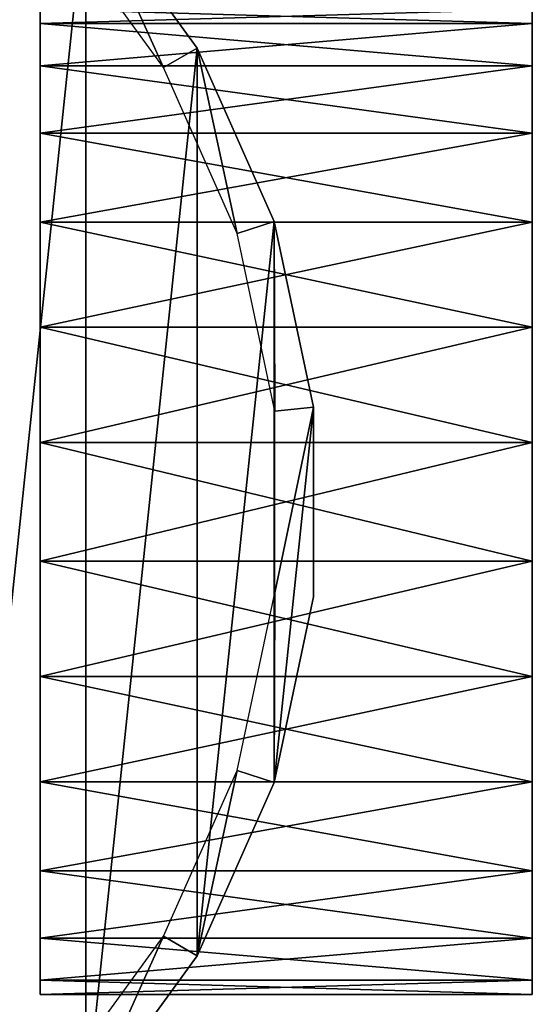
# Model space of a CAD drawing. Header units: millimetres. Extents: x -119 to 118, y -85 to 1160.
# Tile 15 of 49: x 98 to 118, y -19 to 19. Entities that reach past the tile are written whole.
import ezdxf

# ---------------------------------------------------------------- set-up
doc = ezdxf.new("R2010")
doc.units = ezdxf.units.MM
doc.header["$LTSCALE"] = 50.062222
for name, color, linetype in [('41', 7, 'CONTINUOUS'), ('42', 7, 'CONTINUOUS'), ('44', 7, 'CONTINUOUS'), ('49', 7, 'CONTINUOUS'), ('50', 7, 'CONTINUOUS'), ('51', 7, 'CONTINUOUS')]:
    doc.layers.add(name, color=color, linetype=linetype)

msp = doc.modelspace()

# ---------------------------------------------------------------- linework, layer by layer
at = {"layer": '41', "linetype": 'CONTINUOUS'}
for points in [[(99.894, 22.417, -54), (101.011, 23.418, -54), (104.012, 16.749, -54), (99.894, 22.417, -54)], [(101.011, 23.418, -54), (105.31, 17.501, -54), (104.012, 16.749, -54), (101.011, 23.418, -54)], [(104.012, 16.749, -54), (105.31, 17.501, -54), (106.86, 10.353, -54), (104.012, 16.749, -54)], [(105.31, 17.501, -54), (108.286, 10.819, -54), (106.86, 10.353, -54), (105.31, 17.501, -54)], [(106.86, 10.353, -54), (108.286, 10.819, -54), (108.316, 3.5, -54), (106.86, 10.353, -54)], [(108.286, 10.819, -54), (109.807, 3.66, -54), (108.316, 3.5, -54), (108.286, 10.819, -54)], [(109.807, -3.66, -54), (108.286, -10.818, -54), (109.807, 3.66, -54), (109.807, -3.66, -54)], [(109.807, 3.66, -54), (108.286, -10.818, -54), (108.316, -3.5, -54), (109.807, 3.66, -54)], [(108.316, 3.5, -54), (109.807, 3.66, -54), (108.316, -3.5, -54), (108.316, 3.5, -54)], [(108.316, -3.5, -54), (108.286, -10.818, -54), (106.86, -10.353, -54), (108.316, -3.5, -54)], [(106.86, -10.353, -54), (105.311, -17.5, -54), (104.012, -16.749, -54), (106.86, -10.353, -54)], [(108.286, -10.818, -54), (105.311, -17.5, -54), (106.86, -10.353, -54), (108.286, -10.818, -54)], [(104.012, -16.749, -54), (101.012, -23.417, -54), (99.894, -22.417, -54), (104.012, -16.749, -54)], [(105.311, -17.5, -54), (101.012, -23.417, -54), (104.012, -16.749, -54), (105.311, -17.5, -54)]]:
    msp.add_3dface(points, dxfattribs=at)
at = {"layer": '42', "linetype": 'CONTINUOUS'}
for points in [[(105.31, 17.501, -54), (101.011, 23.418, -54), (105.31, 17.501, -50), (105.31, 17.501, -54)], [(105.31, 17.501, -50), (101.011, 23.418, -54), (101.011, 23.418, -50), (105.31, 17.501, -50)], [(108.286, 10.819, -54), (105.31, 17.501, -54), (108.286, 10.819, -50), (108.286, 10.819, -54)], [(108.286, 10.819, -50), (105.31, 17.501, -54), (105.31, 17.501, -50), (108.286, 10.819, -50)], [(109.807, 3.66, -54), (108.286, 10.819, -54), (109.807, 3.66, -50), (109.807, 3.66, -54)], [(109.807, 3.66, -50), (108.286, 10.819, -54), (108.286, 10.819, -50), (109.807, 3.66, -50)], [(109.807, -3.66, -54), (109.807, 3.66, -54), (109.807, -3.66, -50), (109.807, -3.66, -54)], [(109.807, -3.66, -50), (109.807, 3.66, -54), (109.807, 3.66, -50), (109.807, -3.66, -50)], [(108.286, -10.818, -54), (109.807, -3.66, -54), (108.286, -10.818, -50), (108.286, -10.818, -54)], [(108.286, -10.818, -50), (109.807, -3.66, -54), (109.807, -3.66, -50), (108.286, -10.818, -50)], [(105.311, -17.5, -54), (108.286, -10.818, -54), (105.311, -17.5, -50), (105.311, -17.5, -54)], [(105.311, -17.5, -50), (108.286, -10.818, -54), (108.286, -10.818, -50), (105.311, -17.5, -50)], [(101.012, -23.417, -54), (105.311, -17.5, -54), (101.012, -23.417, -50), (101.012, -23.417, -54)], [(101.012, -23.417, -50), (105.311, -17.5, -54), (105.311, -17.5, -50), (101.012, -23.417, -50)]]:
    msp.add_3dface(points, dxfattribs=at)
at = {"layer": '44', "linetype": 'CONTINUOUS'}
for points in [[(95.573, -28.314, -50), (101.011, 23.418, -50), (95.573, 28.315, -50), (95.573, -28.314, -50)], [(95.573, -28.314, -50), (101.012, -23.417, -50), (101.011, 23.418, -50), (95.573, -28.314, -50)], [(101.012, -23.417, -50), (105.31, 17.501, -50), (101.011, 23.418, -50), (101.012, -23.417, -50)], [(101.012, -23.417, -50), (105.311, -17.5, -50), (105.31, 17.501, -50), (101.012, -23.417, -50)], [(105.311, -17.5, -50), (108.286, 10.819, -50), (105.31, 17.501, -50), (105.311, -17.5, -50)], [(105.311, -17.5, -50), (108.286, -10.818, -50), (108.286, 10.819, -50), (105.311, -17.5, -50)], [(108.286, -10.818, -50), (109.807, 3.66, -50), (108.286, 10.819, -50), (108.286, -10.818, -50)], [(108.286, -10.818, -50), (109.807, -3.66, -50), (109.807, 3.66, -50), (108.286, -10.818, -50)]]:
    msp.add_3dface(points, dxfattribs=at)
at = {"layer": '49', "color": 7, "linetype": 'CONTINUOUS', "true_color": 0xe0f2ff}
for points in [[(118.25, 19), (118.25, 18.448, -4.544), (99.25, 19), (118.25, 19)], [(99.25, 19), (118.25, 18.448, -4.544), (99.25, 18.448, -4.547), (99.25, 19)], [(118.25, 18.448, -4.544), (118.25, 16.824, -8.827), (99.25, 18.448, -4.547), (118.25, 18.448, -4.544)], [(99.25, 18.448, -4.547), (118.25, 16.824, -8.827), (99.25, 16.824, -8.829), (99.25, 18.448, -4.547)], [(118.25, 16.824, -8.827), (118.25, 14.222, -12.598), (99.25, 16.824, -8.829), (118.25, 16.824, -8.827)], [(99.25, 16.824, -8.829), (118.25, 14.222, -12.598), (99.25, 14.222, -12.599), (99.25, 16.824, -8.829)], [(118.25, 14.222, -12.598), (118.25, 10.792, -15.637), (99.25, 14.222, -12.599), (118.25, 14.222, -12.598)], [(99.25, 14.222, -12.599), (118.25, 10.792, -15.637), (99.25, 10.794, -15.636), (99.25, 14.222, -12.599)], [(118.25, 10.792, -15.637), (118.25, 6.735, -17.766), (99.25, 10.794, -15.636), (118.25, 10.792, -15.637)], [(99.25, 10.794, -15.636), (118.25, 6.735, -17.766), (99.25, 6.738, -17.765), (99.25, 10.794, -15.636)], [(118.25, 6.735, -17.766), (118.25, 2.289, -18.862), (99.25, 6.738, -17.765), (118.25, 6.735, -17.766)], [(99.25, 6.738, -17.765), (118.25, 2.289, -18.862), (99.25, 2.29, -18.861), (99.25, 6.738, -17.765)], [(118.25, 2.289, -18.862), (118.25, -2.289, -18.862), (99.25, 2.29, -18.861), (118.25, 2.289, -18.862)], [(99.25, 2.29, -18.861), (118.25, -2.289, -18.862), (99.25, -2.29, -18.861), (99.25, 2.29, -18.861)], [(118.25, -2.289, -18.862), (118.25, -6.735, -17.766), (99.25, -2.29, -18.861), (118.25, -2.289, -18.862)], [(99.25, -2.29, -18.861), (118.25, -6.735, -17.766), (99.25, -6.738, -17.765), (99.25, -2.29, -18.861)], [(118.25, -6.735, -17.766), (118.25, -10.792, -15.637), (99.25, -6.738, -17.765), (118.25, -6.735, -17.766)], [(99.25, -6.738, -17.765), (118.25, -10.792, -15.637), (99.25, -10.794, -15.636), (99.25, -6.738, -17.765)], [(118.25, -10.792, -15.637), (118.25, -14.222, -12.598), (99.25, -10.794, -15.636), (118.25, -10.792, -15.637)], [(99.25, -10.794, -15.636), (118.25, -14.222, -12.598), (99.25, -14.222, -12.599), (99.25, -10.794, -15.636)], [(118.25, -14.222, -12.598), (118.25, -16.824, -8.827), (99.25, -14.222, -12.599), (118.25, -14.222, -12.598)], [(99.25, -14.222, -12.599), (118.25, -16.824, -8.827), (99.25, -16.824, -8.829), (99.25, -14.222, -12.599)], [(118.25, -16.824, -8.827), (118.25, -18.448, -4.544), (99.25, -16.824, -8.829), (118.25, -16.824, -8.827)], [(99.25, -16.824, -8.829), (118.25, -18.448, -4.544), (99.25, -18.448, -4.547), (99.25, -16.824, -8.829)], [(118.25, -18.448, -4.544), (118.25, -19), (99.25, -18.448, -4.547), (118.25, -18.448, -4.544)], [(99.25, -18.448, -4.547), (118.25, -19), (99.25, -19), (99.25, -18.448, -4.547)]]:
    msp.add_3dface(points, dxfattribs=at)
at = {"layer": '50', "color": 7, "linetype": 'CONTINUOUS', "true_color": 0xe0f2ff}
for points in [[(118.25, -19), (118.25, -18.448, -4.544), (118.25, 19), (118.25, -19)], [(118.25, -19), (118.25, 19), (118.25, 18.448, 4.544), (118.25, -19)], [(118.25, -18.448, -4.544), (118.25, 18.448, -4.544), (118.25, 19), (118.25, -18.448, -4.544)], [(118.25, -18.448, 4.544), (118.25, -19), (118.25, 18.448, 4.544), (118.25, -18.448, 4.544)], [(118.25, -18.448, -4.544), (118.25, -16.824, -8.827), (118.25, 18.448, -4.544), (118.25, -18.448, -4.544)], [(118.25, -16.824, -8.827), (118.25, 16.824, -8.827), (118.25, 18.448, -4.544), (118.25, -16.824, -8.827)], [(118.25, 16.824, 8.827), (118.25, -18.448, 4.544), (118.25, 18.448, 4.544), (118.25, 16.824, 8.827)], [(118.25, -16.824, -8.827), (118.25, -14.222, -12.598), (118.25, 16.824, -8.827), (118.25, -16.824, -8.827)], [(118.25, -14.222, -12.598), (118.25, 14.222, -12.598), (118.25, 16.824, -8.827), (118.25, -14.222, -12.598)], [(118.25, -16.824, 8.827), (118.25, -18.448, 4.544), (118.25, 16.824, 8.827), (118.25, -16.824, 8.827)], [(118.25, 14.222, 12.598), (118.25, -16.824, 8.827), (118.25, 16.824, 8.827), (118.25, 14.222, 12.598)], [(118.25, -14.222, -12.598), (118.25, -10.792, -15.637), (118.25, 14.222, -12.598), (118.25, -14.222, -12.598)], [(118.25, -10.792, -15.637), (118.25, 10.792, -15.637), (118.25, 14.222, -12.598), (118.25, -10.792, -15.637)], [(118.25, -14.222, 12.598), (118.25, -16.824, 8.827), (118.25, 14.222, 12.598), (118.25, -14.222, 12.598)], [(118.25, 10.792, 15.637), (118.25, -14.222, 12.598), (118.25, 14.222, 12.598), (118.25, 10.792, 15.637)], [(118.25, -10.792, -15.637), (118.25, -6.735, -17.766), (118.25, 10.792, -15.637), (118.25, -10.792, -15.637)], [(118.25, -6.735, -17.766), (118.25, 6.735, -17.766), (118.25, 10.792, -15.637), (118.25, -6.735, -17.766)], [(118.25, -10.792, 15.637), (118.25, -14.222, 12.598), (118.25, 10.792, 15.637), (118.25, -10.792, 15.637)], [(118.25, 6.735, 17.766), (118.25, -10.792, 15.637), (118.25, 10.792, 15.637), (118.25, 6.735, 17.766)], [(118.25, -6.735, -17.766), (118.25, -2.289, -18.862), (118.25, 6.735, -17.766), (118.25, -6.735, -17.766)], [(118.25, -2.289, -18.862), (118.25, 2.289, -18.862), (118.25, 6.735, -17.766), (118.25, -2.289, -18.862)], [(118.25, -6.735, 17.766), (118.25, -10.792, 15.637), (118.25, 6.735, 17.766), (118.25, -6.735, 17.766)], [(118.25, 2.289, 18.862), (118.25, -6.735, 17.766), (118.25, 6.735, 17.766), (118.25, 2.289, 18.862)], [(118.25, -2.289, 18.862), (118.25, -6.735, 17.766), (118.25, 2.289, 18.862), (118.25, -2.289, 18.862)]]:
    msp.add_3dface(points, dxfattribs=at)
at = {"layer": '51', "color": 7, "linetype": 'CONTINUOUS', "true_color": 0xe0f2ff}
for points in [[(118.25, 19), (99.25, 19), (99.25, 18.448, 4.547), (118.25, 19)], [(118.25, 18.448, 4.544), (118.25, 19), (99.25, 18.448, 4.547), (118.25, 18.448, 4.544)], [(118.25, 16.824, 8.827), (118.25, 18.448, 4.544), (99.25, 16.824, 8.829), (118.25, 16.824, 8.827)], [(99.25, 16.824, 8.829), (118.25, 18.448, 4.544), (99.25, 18.448, 4.547), (99.25, 16.824, 8.829)], [(118.25, 14.222, 12.598), (118.25, 16.824, 8.827), (99.25, 14.222, 12.599), (118.25, 14.222, 12.598)], [(99.25, 14.222, 12.599), (118.25, 16.824, 8.827), (99.25, 16.824, 8.829), (99.25, 14.222, 12.599)], [(118.25, 10.792, 15.637), (118.25, 14.222, 12.598), (99.25, 10.794, 15.636), (118.25, 10.792, 15.637)], [(99.25, 10.794, 15.636), (118.25, 14.222, 12.598), (99.25, 14.222, 12.599), (99.25, 10.794, 15.636)], [(99.25, 6.738, 17.765), (118.25, 10.792, 15.637), (99.25, 10.794, 15.636), (99.25, 6.738, 17.765)], [(118.25, 6.735, 17.766), (118.25, 10.792, 15.637), (99.25, 6.738, 17.765), (118.25, 6.735, 17.766)], [(99.25, 2.29, 18.861), (118.25, 6.735, 17.766), (99.25, 6.738, 17.765), (99.25, 2.29, 18.861)], [(118.25, 2.289, 18.862), (118.25, 6.735, 17.766), (99.25, 2.29, 18.861), (118.25, 2.289, 18.862)], [(99.25, -2.29, 18.861), (118.25, 2.289, 18.862), (99.25, 2.29, 18.861), (99.25, -2.29, 18.861)], [(118.25, -2.289, 18.862), (118.25, 2.289, 18.862), (99.25, -2.29, 18.861), (118.25, -2.289, 18.862)], [(118.25, -6.735, 17.766), (118.25, -2.289, 18.862), (99.25, -6.738, 17.765), (118.25, -6.735, 17.766)], [(99.25, -6.738, 17.765), (118.25, -2.289, 18.862), (99.25, -2.29, 18.861), (99.25, -6.738, 17.765)], [(118.25, -10.792, 15.637), (118.25, -6.735, 17.766), (99.25, -10.794, 15.636), (118.25, -10.792, 15.637)], [(99.25, -10.794, 15.636), (118.25, -6.735, 17.766), (99.25, -6.738, 17.765), (99.25, -10.794, 15.636)], [(118.25, -14.222, 12.598), (118.25, -10.792, 15.637), (99.25, -14.222, 12.599), (118.25, -14.222, 12.598)], [(99.25, -14.222, 12.599), (118.25, -10.792, 15.637), (99.25, -10.794, 15.636), (99.25, -14.222, 12.599)], [(118.25, -16.824, 8.827), (118.25, -14.222, 12.598), (99.25, -16.824, 8.829), (118.25, -16.824, 8.827)], [(99.25, -16.824, 8.829), (118.25, -14.222, 12.598), (99.25, -14.222, 12.599), (99.25, -16.824, 8.829)], [(118.25, -18.448, 4.544), (118.25, -16.824, 8.827), (99.25, -18.448, 4.547), (118.25, -18.448, 4.544)], [(99.25, -18.448, 4.547), (118.25, -16.824, 8.827), (99.25, -16.824, 8.829), (99.25, -18.448, 4.547)], [(99.25, -19), (118.25, -19), (118.25, -18.448, 4.544), (99.25, -19)], [(99.25, -19), (118.25, -18.448, 4.544), (99.25, -18.448, 4.547), (99.25, -19)]]:
    msp.add_3dface(points, dxfattribs=at)

doc.saveas('drawing.dxf')
